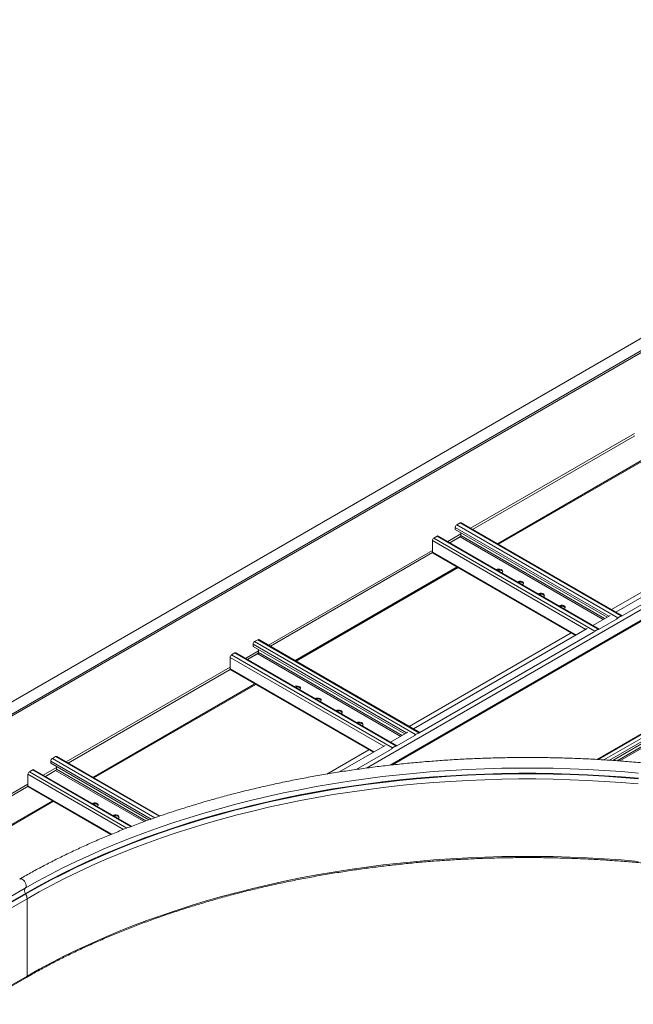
# Model space of a CAD drawing. Header units: millimetres. Extents: x -6 to 5206, y -8403 to -276.
# Tile 13 of 65: x 1064 to 1584, y -7146 to -6312. Entities that reach past the tile are written whole.
import ezdxf

# ---------------------------------------------------------------- set-up
doc = ezdxf.new("R2010")
doc.units = ezdxf.units.MM

msp = doc.modelspace()

# ---------------------------------------------------------------- linework, layer by layer
at = {"color": 7, "linetype": 'Continuous', "lineweight": 15}
for p, q in [((2058.54, -6311.97), (792.82, -7042.66)), ((797.37, -7050.54), (2063.09, -6319.85)), ((1380.1, -6943.34), (1885.86, -6651.37)), ((1469.12, -6755.94), (1606.42, -6676.68)), ((1469.97, -6756.43), (1607.26, -6677.17)), ((1569.53, -6813.91), (1716.84, -6728.86)), ((1437.52, -6738.31), (1434.76, -6739.9)), ((1434.76, -6739.9), (1571.23, -6818.69)), ((1437.52, -6738.31), (1573.99, -6817.09)), ((1574.89, -6817.01), (1438.42, -6738.22)), ((1565.85, -6811.79), (1703.15, -6732.53)), ((1433.49, -6742.11), (1433.49, -6743.9)), ((1433.49, -6743.9), (1562.14, -6818.17)), ((1438.16, -6749.08), (1438.16, -6746.6)), ((1414.04, -6753.33), (1414.04, -6763)), ((1418.07, -6749.54), (1415.32, -6751.13)), ((1415.32, -6751.13), (1551.79, -6829.91)), ((1418.07, -6749.54), (1554.55, -6828.32)), ((1555.45, -6828.23), (1418.97, -6749.45)), ((1428.88, -6755.17), (1437.52, -6750.18)), ((1414.42, -6763.82), (1535.35, -6833.64)), ((1867.36, -6757.59), (1553.59, -6938.72)), ((1566.92, -6939.55), (1869.44, -6764.91)), ((1297.65, -6854.93), (1434.94, -6775.67)), ((1298.49, -6855.42), (1435.79, -6776.16)), ((1550.08, -6825.13), (1564.82, -6816.63)), ((1573.99, -6817.09), (1571.23, -6818.69)), ((1394.38, -6910.78), (1531.67, -6831.52)), ((1398.05, -6912.9), (1545.37, -6827.85)), ((1554.55, -6828.32), (1551.79, -6829.91)), ((1266.05, -6837.3), (1263.29, -6838.89)), ((1263.29, -6838.89), (1399.76, -6917.68)), ((1266.05, -6837.3), (1402.52, -6916.08)), ((1403.42, -6915.99), (1266.95, -6837.21)), ((1246.6, -6848.53), (1243.84, -6850.12)), ((1246.6, -6848.53), (1383.07, -6927.31)), ((1383.97, -6927.22), (1247.5, -6848.44)), ((1262.02, -6841.1), (1262.02, -6842.89)), ((1262.02, -6842.89), (1390.67, -6917.16)), ((1266.68, -6848.07), (1266.68, -6845.59)), ((1242.57, -6852.32), (1242.57, -6861.99)), ((1243.84, -6850.12), (1380.32, -6928.9)), ((1257.41, -6854.16), (1266.05, -6849.17)), ((1242.94, -6862.81), (1363.88, -6932.63)), ((1126.17, -6953.92), (1263.47, -6874.66)), ((1127.02, -6954.41), (1264.32, -6875.15)), ((1378.61, -6924.12), (1393.34, -6915.62)), ((1402.52, -6916.08), (1399.76, -6917.68)), ((1324.58, -6951.07), (1360.2, -6930.51)), ((1334.8, -6949.41), (1373.9, -6926.84)), ((1383.07, -6927.31), (1380.32, -6928.9)), ((1090.54, -6940.09), (1090.54, -6941.88)), ((1094.57, -6936.29), (1091.82, -6937.88)), ((1182.91, -6986.68), (1095.47, -6936.2)), ((1075.13, -6947.52), (1072.37, -6949.11)), ((1159.03, -6995.34), (1076.03, -6947.43)), ((1085.94, -6953.15), (1094.57, -6948.16)), ((1090.54, -6941.88), (1173.72, -6989.9)), ((1095.21, -6947.06), (1095.21, -6944.58)), ((1071.1, -6951.31), (1071.1, -6960.98)), ((1071.47, -6961.8), (1141.53, -7002.25)), ((954.7, -7052.91), (1092, -6973.65)), ((955.55, -7053.4), (1092.84, -6974.14)), ((1068.85, -7047.81), (930.97, -7127.41)), ((1068.98, -7052.22), (931.09, -7131.82)), ((1069.22, -7052.65), (931.34, -7132.25)), ((1070.39, -7056.7), (932.5, -7136.3)), ((1068.98, -7052.22), (1069.22, -7052.65)), ((1070.39, -7056.7), (1070.39, -7122.3)), ((1030.44, -7146.18), (1069.89, -7123.4))]:
    msp.add_line(p, q, dxfattribs=at)
at = {"color": 8, "linetype": 'Continuous', "lineweight": 15}
for p, q in [((792.15, -7055.02), (2057.65, -6324.46)), ((1358.24, -6946.01), (1890.52, -6638.73)), ((1378.34, -6943.55), (1886.2, -6650.37)), ((1446.49, -6742.88), (1585.52, -6662.62)), ((1448.19, -6743.86), (1585.62, -6664.53)), ((1574.9, -6817.01), (1722.22, -6731.97)), ((1427.05, -6754.11), (1438.16, -6747.69)), ((1433.49, -6742.11), (1563.7, -6817.27)), ((1414.04, -6753.33), (1544.25, -6828.5)), ((1428.74, -6755.09), (1437.92, -6749.79)), ((1437.52, -6750.18), (1558.72, -6820.15)), ((1438.16, -6749.08), (1559.99, -6819.41)), ((1275.02, -6841.87), (1414.04, -6761.61)), ((1276.72, -6842.85), (1414.14, -6763.51)), ((1414.04, -6763), (1535.88, -6833.33)), ((1554.55, -6938.78), (1867.74, -6757.98)), ((1559.56, -6939.07), (1868.9, -6760.49)), ((1564.15, -6939.36), (1869.44, -6763.12)), ((1570.75, -6939.83), (1867.47, -6768.54)), ((1573.02, -6939.99), (1867.74, -6769.85)), ((1555.46, -6828.24), (1570.19, -6819.73)), ((1571.23, -6818.69), (1571.23, -6819.21)), ((1573.99, -6817.62), (1573.99, -6817.09)), ((1403.43, -6916), (1550.74, -6830.96)), ((1551.79, -6829.91), (1551.79, -6830.44)), ((1554.55, -6828.84), (1554.55, -6828.32)), ((1255.57, -6853.1), (1266.68, -6846.68)), ((1257.27, -6854.08), (1266.45, -6848.78)), ((1262.02, -6841.1), (1392.22, -6916.26)), ((1266.68, -6848.07), (1388.52, -6918.4)), ((1242.57, -6852.32), (1372.78, -6927.49)), ((1266.05, -6849.17), (1387.24, -6919.14)), ((1103.54, -6940.86), (1242.57, -6860.6)), ((1105.24, -6941.84), (1242.67, -6862.5)), ((1242.57, -6861.99), (1364.4, -6932.32)), ((1383.98, -6927.23), (1398.72, -6918.72)), ((1399.76, -6917.68), (1399.76, -6918.2)), ((1402.52, -6916.61), (1402.52, -6916.08)), ((1349.31, -6947.24), (1379.27, -6929.94)), ((1380.32, -6928.9), (1380.32, -6929.43)), ((1383.07, -6927.83), (1383.07, -6927.31)), ((1090.54, -6940.09), (1175.63, -6989.21)), ((1091.82, -6937.88), (1178.8, -6988.1)), ((1094.57, -6936.29), (1182.25, -6986.91)), ((1075.13, -6947.52), (1158.4, -6995.59)), ((1084.1, -6952.09), (1095.21, -6945.67)), ((1085.8, -6953.07), (1094.97, -6947.77)), ((1094.57, -6948.16), (1169.52, -6991.43)), ((1095.21, -6947.06), (1171.08, -6990.86)), ((1071.1, -6951.31), (1152.03, -6998.04)), ((1072.37, -6949.11), (1155.08, -6996.85)), ((932.07, -7039.85), (1071.1, -6959.59)), ((933.77, -7040.83), (1071.2, -6961.49)), ((1071.1, -6960.98), (1142.15, -7002)), ((1070.39, -7122.3), (1030.44, -7145.37))]:
    msp.add_line(p, q, dxfattribs=at)
at = {"color": 7, "linetype": 'Continuous', "lineweight": 15, "flags": 128}
for points in [[(1472.9, -6780.58), (1473.38, -6780.14), (1473.67, -6779.51), (1473.58, -6778.86), (1473.1, -6778.27), (1472.3, -6777.81), (1471.28, -6777.54), (1470.15, -6777.48), (1469.06, -6777.65), (1468.31, -6777.93)], [(1473.62, -6779.72), (1473.58, -6779.6), (1473.1, -6779.01), (1472.3, -6778.55), (1471.28, -6778.27), (1470.15, -6778.22), (1469.09, -6778.38)], [(1490.57, -6790.78), (1491.06, -6790.35), (1491.35, -6789.72), (1491.25, -6789.07), (1490.78, -6788.48), (1489.98, -6788.02), (1488.95, -6787.74), (1487.83, -6787.69), (1486.74, -6787.85), (1485.99, -6788.13)], [(1491.3, -6789.92), (1491.25, -6789.8), (1490.78, -6789.21), (1489.98, -6788.75), (1488.95, -6788.48), (1487.83, -6788.42), (1486.77, -6788.58)], [(1508.25, -6800.99), (1508.74, -6800.55), (1509.03, -6799.92), (1508.93, -6799.27), (1508.45, -6798.68), (1507.66, -6798.22), (1506.63, -6797.95), (1505.51, -6797.89), (1504.42, -6798.06), (1503.67, -6798.34)], [(1508.98, -6800.13), (1508.93, -6800.01), (1508.45, -6799.42), (1507.66, -6798.96), (1506.63, -6798.68), (1505.51, -6798.63), (1504.44, -6798.79)], [(1525.93, -6811.19), (1526.41, -6810.76), (1526.71, -6810.13), (1526.61, -6809.48), (1526.13, -6808.89), (1525.33, -6808.43), (1524.31, -6808.15), (1523.19, -6808.1), (1522.1, -6808.26), (1521.35, -6808.54)], [(1526.66, -6810.33), (1526.61, -6810.21), (1526.13, -6809.62), (1525.33, -6809.16), (1524.31, -6808.89), (1523.19, -6808.83), (1522.12, -6808.99)], [(1301.42, -6879.56), (1301.91, -6879.13), (1302.2, -6878.5), (1302.1, -6877.85), (1301.62, -6877.26), (1300.83, -6876.8), (1299.8, -6876.53), (1298.68, -6876.47), (1297.59, -6876.64), (1296.84, -6876.92)], [(1302.15, -6878.71), (1302.1, -6878.59), (1301.62, -6878), (1300.83, -6877.54), (1299.8, -6877.26), (1298.68, -6877.2), (1297.61, -6877.37)], [(1319.1, -6889.77), (1319.59, -6889.34), (1319.88, -6888.71), (1319.78, -6888.06), (1319.3, -6887.47), (1318.5, -6887.01), (1317.48, -6886.73), (1316.36, -6886.68), (1315.27, -6886.84), (1314.52, -6887.12)], [(1319.83, -6888.91), (1319.78, -6888.79), (1319.3, -6888.2), (1318.5, -6887.74), (1317.48, -6887.47), (1316.36, -6887.41), (1315.29, -6887.57)], [(1336.78, -6899.98), (1337.26, -6899.54), (1337.56, -6898.91), (1337.46, -6898.26), (1336.98, -6897.67), (1336.18, -6897.21), (1335.16, -6896.94), (1334.03, -6896.88), (1332.94, -6897.05), (1332.19, -6897.33)], [(1337.5, -6899.12), (1337.46, -6899), (1336.98, -6898.41), (1336.18, -6897.95), (1335.16, -6897.67), (1334.03, -6897.61), (1332.97, -6897.78)], [(1354.46, -6910.18), (1354.94, -6909.75), (1355.23, -6909.12), (1355.13, -6908.47), (1354.66, -6907.88), (1353.86, -6907.42), (1352.84, -6907.14), (1351.71, -6907.09), (1350.62, -6907.25), (1349.87, -6907.53)], [(1355.18, -6909.32), (1355.13, -6909.2), (1354.66, -6908.61), (1353.86, -6908.15), (1352.84, -6907.88), (1351.71, -6907.82), (1350.65, -6907.98)], [(1588.85, -6950.27), (1574.46, -6949.06), (1560.01, -6948.04), (1545.53, -6947.23), (1531.01, -6946.62), (1516.48, -6946.22), (1501.93, -6946.02), (1487.38, -6946.02), (1472.83, -6946.22), (1458.3, -6946.62), (1443.78, -6947.23), (1429.3, -6948.04), (1414.85, -6949.06), (1400.45, -6950.27), (1386.11, -6951.68), (1371.83, -6953.3), (1357.62, -6955.11), (1343.49, -6957.12), (1329.45, -6959.33), (1315.51, -6961.73), (1301.67, -6964.33), (1287.94, -6967.11), (1274.33, -6970.09), (1260.86, -6973.26), (1247.51, -6976.62), (1234.32, -6980.16), (1221.27, -6983.88), (1208.39, -6987.78), (1195.67, -6991.87), (1183.13, -6996.12), (1170.77, -7000.56), (1158.59, -7005.16), (1146.62, -7009.93), (1134.85, -7014.87), (1123.28, -7019.97), (1111.94, -7025.23), (1100.81, -7030.65), (1089.92, -7036.22), (1079.27, -7041.94), (1068.85, -7047.81)], [(1588.83, -6954.71), (1574.43, -6953.49), (1559.99, -6952.48), (1545.51, -6951.67), (1531, -6951.06), (1516.47, -6950.66), (1501.93, -6950.45), (1487.38, -6950.45), (1472.84, -6950.66), (1458.31, -6951.06), (1443.8, -6951.67), (1429.32, -6952.48), (1414.88, -6953.49), (1400.48, -6954.71), (1386.14, -6956.12), (1371.87, -6957.73), (1357.66, -6959.55), (1343.54, -6961.56), (1329.5, -6963.76), (1315.56, -6966.16), (1301.72, -6968.76), (1288, -6971.55), (1274.4, -6974.53), (1260.92, -6977.69), (1247.59, -6981.05), (1234.4, -6984.58), (1221.35, -6988.31), (1208.47, -6992.21), (1195.76, -6996.29), (1183.22, -7000.55), (1170.86, -7004.98), (1158.69, -7009.58), (1146.72, -7014.35), (1134.95, -7019.29), (1123.39, -7024.39), (1112.05, -7029.65), (1100.93, -7035.06), (1090.04, -7040.63), (1079.39, -7046.35), (1068.98, -7052.22)], [(1588.77, -6955.2), (1574.39, -6953.99), (1559.95, -6952.98), (1545.48, -6952.17), (1530.98, -6951.56), (1516.46, -6951.15), (1501.92, -6950.95), (1487.38, -6950.95), (1472.85, -6951.15), (1458.33, -6951.56), (1443.83, -6952.17), (1429.36, -6952.98), (1414.92, -6953.99), (1400.54, -6955.2), (1386.2, -6956.61), (1371.94, -6958.23), (1357.74, -6960.04), (1343.62, -6962.05), (1329.59, -6964.25), (1315.66, -6966.65), (1301.83, -6969.24), (1288.12, -6972.03), (1274.52, -6975.01), (1261.06, -6978.17), (1247.73, -6981.52), (1234.54, -6985.06), (1221.51, -6988.78), (1208.64, -6992.68), (1195.93, -6996.76), (1183.4, -7001.01), (1171.05, -7005.44), (1158.89, -7010.04), (1146.92, -7014.81), (1135.16, -7019.74), (1123.61, -7024.84), (1112.27, -7030.1), (1101.16, -7035.51), (1090.27, -7041.07), (1079.63, -7046.79), (1069.22, -7052.65)], [(1588.51, -6959.52), (1574.17, -6958.31), (1559.77, -6957.3), (1545.34, -6956.49), (1530.88, -6955.88), (1516.4, -6955.48), (1501.9, -6955.28), (1487.4, -6955.28), (1472.91, -6955.48), (1458.43, -6955.88), (1443.97, -6956.49), (1429.53, -6957.3), (1415.14, -6958.31), (1400.79, -6959.52), (1386.5, -6960.92), (1372.27, -6962.53), (1358.11, -6964.34), (1344.04, -6966.34), (1330.05, -6968.54), (1316.15, -6970.93), (1302.36, -6973.52), (1288.69, -6976.3), (1275.13, -6979.27), (1261.7, -6982.42), (1248.41, -6985.77), (1235.26, -6989.29), (1222.26, -6993), (1209.42, -6996.89), (1196.75, -7000.96), (1184.25, -7005.2), (1171.93, -7009.62), (1159.81, -7014.21), (1147.87, -7018.96), (1136.14, -7023.88), (1124.62, -7028.96), (1113.32, -7034.21), (1102.24, -7039.6), (1091.38, -7045.15), (1080.77, -7050.85), (1070.39, -7056.7)], [(1129.95, -6978.55), (1130.43, -6978.12), (1130.73, -6977.49), (1130.63, -6976.84), (1130.15, -6976.25), (1129.35, -6975.79), (1128.33, -6975.52), (1127.21, -6975.46), (1126.12, -6975.63), (1125.37, -6975.91)], [(1130.68, -6977.7), (1130.63, -6977.58), (1130.15, -6976.99), (1129.35, -6976.53), (1128.33, -6976.25), (1127.21, -6976.19), (1126.14, -6976.36)], [(1147.63, -6988.76), (1148.11, -6988.33), (1148.4, -6987.7), (1148.31, -6987.05), (1147.83, -6986.46), (1147.03, -6986), (1146.01, -6985.72), (1144.88, -6985.66), (1143.79, -6985.83), (1143.04, -6986.11)], [(1148.35, -6987.9), (1148.31, -6987.78), (1147.83, -6987.19), (1147.03, -6986.73), (1146.01, -6986.46), (1144.88, -6986.4), (1143.82, -6986.56)], [(1588.51, -7025.12), (1574.17, -7023.91), (1559.77, -7022.9), (1545.34, -7022.09), (1530.88, -7021.48), (1516.4, -7021.08), (1501.9, -7020.88), (1487.4, -7020.88), (1472.91, -7021.08), (1458.43, -7021.48), (1443.97, -7022.09), (1429.53, -7022.9), (1415.14, -7023.91), (1400.79, -7025.12), (1386.5, -7026.53), (1372.27, -7028.13), (1358.11, -7029.94), (1344.04, -7031.94), (1330.05, -7034.14), (1316.15, -7036.54), (1302.36, -7039.12), (1288.69, -7041.9), (1275.13, -7044.87), (1261.7, -7048.02), (1248.41, -7051.37), (1235.26, -7054.89), (1222.26, -7058.6), (1209.42, -7062.49), (1196.75, -7066.56), (1184.25, -7070.81), (1171.93, -7075.22), (1159.81, -7079.81), (1147.87, -7084.56), (1136.14, -7089.48), (1124.62, -7094.57), (1113.32, -7099.81), (1102.24, -7105.2), (1091.38, -7110.76), (1080.77, -7116.46), (1070.39, -7122.3)]]:
    msp.add_lwpolyline(points, dxfattribs=at)
at = {"color": 8, "linetype": 'Continuous', "lineweight": 15, "flags": 128}
msp.add_lwpolyline([(1064.1, -7040.07), (1064.72, -7039.87), (1065.55, -7039.94), (1066.44, -7040.33), (1067.33, -7041), (1068.14, -7041.92), (1068.82, -7042.99), (1069.3, -7044.15), (1069.56, -7045.29), (1069.57, -7046.33), (1069.33, -7047.2), (1068.85, -7047.81)], dxfattribs=at)
at = {"color": 7, "linetype": 'Continuous', "lineweight": 15}
for centre, radius, start, end in [((1436.25, -6742.23), 2.77, 122.60548, 177.39452), ((1438.05, -6739.05), 0.905, 65.69288, 125.61758), ((1416.81, -6753.46), 2.77, 122.60548, 177.39452), ((1418.6, -6750.27), 0.905, 65.69288, 125.61758), ((1436.77, -6749.02), 1.38, 302.60548, 357.39452), ((1414.9, -6763.11), 0.863, 172.74417, 235.94365), ((1572.68, -6820.97), 2.7, 122.45128, 153.7889), ((1574.51, -6817.78), 0.857, 57.56237, 126.93541), ((1553.24, -6832.19), 2.7, 122.45128, 153.7889), ((1555.06, -6829), 0.857, 57.56237, 126.93541), ((1264.78, -6841.22), 2.77, 122.60548, 177.39452), ((1266.57, -6838.04), 0.905, 65.69288, 125.61758), ((1247.13, -6849.26), 0.905, 65.69288, 125.61758), ((1265.3, -6848.01), 1.38, 302.60548, 357.39452), ((1245.33, -6852.45), 2.77, 122.60548, 177.39452), ((1243.43, -6862.1), 0.863, 172.74417, 235.94365), ((1401.21, -6919.96), 2.7, 122.45128, 153.7889), ((1403.03, -6916.77), 0.857, 57.56237, 126.93541), ((1381.77, -6931.18), 2.7, 122.45128, 153.7889), ((1383.59, -6927.99), 0.857, 57.56237, 126.93541), ((1093.31, -6940.21), 2.77, 122.60548, 177.39452), ((1095.1, -6937.03), 0.905, 65.69288, 125.61758), ((1075.65, -6948.25), 0.905, 65.69288, 125.61758), ((1093.83, -6947), 1.38, 302.60548, 357.39452), ((1073.86, -6951.44), 2.77, 122.60548, 177.39452), ((1071.95, -6961.09), 0.863, 172.74417, 235.94365), ((1071.91, -7049.93), 3.72, 145.23727, 218.04497), ((1061.81, -7056.98), 8.59, 1.87727, 30.28253)]:
    msp.add_arc(centre, radius, start, end, dxfattribs=at)
at = {"color": 8, "linetype": 'Continuous', "lineweight": 15}
msp.add_arc((1069.25, -7122.45), 1.15, 304.04615, 7.25685, dxfattribs=at)
at = {"color": 7, "linetype": 'Continuous', "lineweight": 15}
for points, knots in [([(1925.21, -7040.07), (1923.47, -7039.07), (1918.44, -7036.19), (1909.94, -7031.52), (1899.65, -7026.1), (1889.15, -7020.82), (1878.45, -7015.68), (1867.54, -7010.69), (1856.45, -7005.84), (1845.16, -7001.14), (1833.7, -6996.59), (1822.06, -6992.2), (1810.25, -6987.96), (1798.28, -6983.87), (1786.15, -6979.95), (1773.88, -6976.19), (1761.45, -6972.59), (1748.89, -6969.15), (1736.2, -6965.88), (1723.39, -6962.78), (1710.46, -6959.85), (1697.41, -6957.09), (1684.26, -6954.51), (1671.02, -6952.1), (1657.68, -6949.86), (1644.26, -6947.8), (1630.76, -6945.92), (1617.19, -6944.21), (1603.56, -6942.69), (1589.87, -6941.34), (1576.13, -6940.18), (1562.35, -6939.2), (1548.54, -6938.4), (1534.7, -6937.78), (1520.83, -6937.34), (1506.96, -6937.09), (1493.08, -6937.02), (1479.19, -6937.13), (1465.32, -6937.42), (1451.46, -6937.9), (1437.63, -6938.56), (1423.82, -6939.41), (1410.05, -6940.43), (1396.32, -6941.63), (1382.65, -6943.02), (1369.03, -6944.59), (1355.48, -6946.33), (1341.99, -6948.25), (1328.59, -6950.35), (1315.27, -6952.63), (1302.05, -6955.08), (1288.92, -6957.71), (1275.9, -6960.5), (1263, -6963.47), (1250.21, -6966.61), (1237.55, -6969.92), (1225.02, -6973.39), (1212.63, -6977.03), (1200.39, -6980.83), (1188.3, -6984.79), (1176.36, -6988.91), (1164.59, -6993.18), (1152.99, -6997.61), (1141.57, -7002.2), (1130.33, -7006.93), (1119.27, -7011.81), (1108.41, -7016.84), (1097.75, -7022.01), (1087.3, -7027.32), (1077.06, -7032.77), (1069.36, -7037.04), (1065.09, -7039.5), (1064.1, -7040.07)], [0, 0, 0, 0, 0.007656, 0.022194, 0.036731, 0.051268, 0.065804, 0.08034, 0.094875, 0.10941, 0.123944, 0.138477, 0.15301, 0.167542, 0.182074, 0.196604, 0.211135, 0.225664, 0.240193, 0.254722, 0.26925, 0.283778, 0.298305, 0.312831, 0.327357, 0.341883, 0.356409, 0.370934, 0.385459, 0.399983, 0.414508, 0.429032, 0.443556, 0.45808, 0.472603, 0.487127, 0.501651, 0.516175, 0.530698, 0.545222, 0.559746, 0.57427, 0.588794, 0.603318, 0.617843, 0.632367, 0.646892, 0.661418, 0.675943, 0.69047, 0.704996, 0.719523, 0.73405, 0.748578, 0.763107, 0.777636, 0.792165, 0.806695, 0.821226, 0.835757, 0.850289, 0.864822, 0.879356, 0.89389, 0.908425, 0.92296, 0.937496, 0.952033, 0.966571, 0.981109, 0.995647, 1, 1, 1, 1]), ([(1069.89, -7123.4), (1071.6, -7122.42), (1076.56, -7119.58), (1084.94, -7114.97), (1095.1, -7109.62), (1105.47, -7104.42), (1116.05, -7099.34), (1126.82, -7094.41), (1137.79, -7089.63), (1148.95, -7084.98), (1160.29, -7080.49), (1171.81, -7076.15), (1183.49, -7071.96), (1195.34, -7067.92), (1207.35, -7064.05), (1219.51, -7060.33), (1231.82, -7056.77), (1244.26, -7053.38), (1256.83, -7050.15), (1269.54, -7047.09), (1282.35, -7044.2), (1295.29, -7041.48), (1308.32, -7038.93), (1321.46, -7036.55), (1334.69, -7034.35), (1348, -7032.32), (1361.38, -7030.47), (1374.84, -7028.8), (1388.37, -7027.3), (1401.94, -7025.99), (1415.57, -7024.85), (1429.24, -7023.9), (1442.94, -7023.12), (1456.67, -7022.53), (1470.42, -7022.12), (1484.19, -7021.89), (1497.95, -7021.84), (1511.72, -7021.98), (1525.48, -7022.29), (1539.22, -7022.79), (1552.94, -7023.47), (1566.63, -7024.33), (1580.28, -7025.37), (1593.88, -7026.6), (1607.43, -7028), (1620.93, -7029.58), (1634.35, -7031.34), (1647.7, -7033.27), (1660.98, -7035.39), (1674.16, -7037.67), (1687.25, -7040.13), (1700.24, -7042.76), (1713.12, -7045.57), (1725.88, -7048.54), (1738.52, -7051.68), (1751.03, -7054.99), (1763.41, -7058.46), (1775.65, -7062.09), (1787.74, -7065.89), (1799.67, -7069.84), (1811.44, -7073.95), (1823.05, -7078.21), (1834.48, -7082.63), (1845.73, -7087.19), (1856.8, -7091.9), (1867.68, -7096.76), (1878.36, -7101.76), (1888.84, -7106.9), (1899.1, -7112.17), (1909.33, -7117.66), (1916, -7121.46), (1919.42, -7123.4)], [0, 0, 0, 0, 0.00767, 0.022248, 0.036827, 0.051406, 0.065985, 0.080565, 0.095145, 0.109725, 0.124305, 0.138886, 0.153467, 0.168049, 0.182631, 0.197213, 0.211796, 0.226379, 0.240962, 0.255546, 0.270129, 0.284713, 0.299298, 0.313882, 0.328467, 0.343052, 0.357637, 0.372223, 0.386808, 0.401394, 0.41598, 0.430566, 0.445152, 0.459738, 0.474324, 0.48891, 0.503497, 0.518083, 0.532669, 0.547255, 0.561841, 0.576428, 0.591014, 0.605599, 0.620185, 0.634771, 0.649356, 0.663941, 0.678526, 0.693111, 0.707696, 0.72228, 0.736864, 0.751448, 0.766032, 0.780615, 0.795198, 0.809781, 0.824363, 0.838945, 0.853526, 0.868107, 0.882688, 0.897269, 0.911849, 0.926428, 0.941008, 0.955587, 0.970165, 0.984743, 1, 1, 1, 1])]:
    msp.add_open_spline(points, degree=3, knots=knots, dxfattribs=at)

doc.saveas('drawing.dxf')
